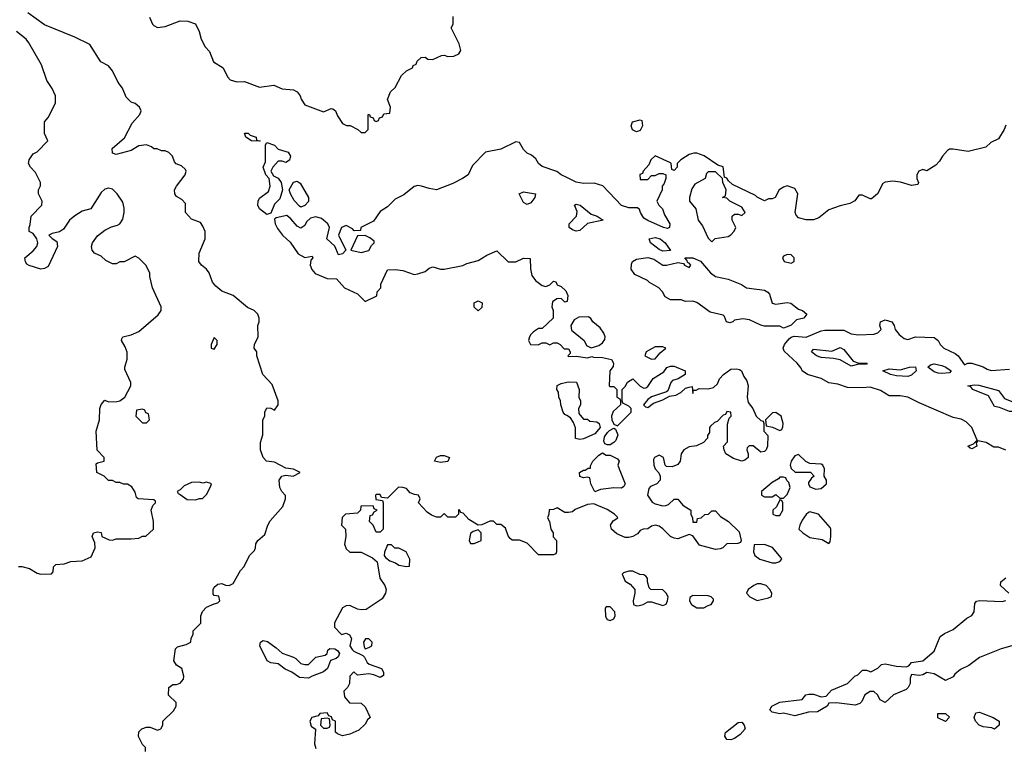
# Model space of a CAD drawing. Header units: inches. Extents: x 2380053 to 2584298, y 380219 to 546618.
# Tile 180 of 256: x 2447098 to 2452322, y 480326 to 484194. Entities that reach past the tile are written whole.
import ezdxf

# ---------------------------------------------------------------- set-up
doc = ezdxf.new("R2010")
doc.units = ezdxf.units.IN
doc.header["$MEASUREMENT"] = 0
doc.layers.add('C4448', color=7, linetype='Continuous')
doc.layers.add('C4458', color=7, linetype='Continuous')

msp = doc.modelspace()

# ---------------------------------------------------------------- linework, layer by layer
at = {"layer": 'C4448', "color": 2}
for points, elevation in [([(2447766, 480310), (2447766, 480330), (2447750, 480346), (2447728.4, 480388.4), (2447730, 480414), (2447746, 480430), (2447770, 480438), (2447790, 480438), (2447830, 480422), (2447846, 480430), (2447858, 480450), (2447858, 480470), (2447914.6, 480525.4), (2447928, 480550), (2447928, 480570), (2447888.4, 480608.4), (2447888.7, 480650), (2447910, 480664.7), (2447930, 480664.7), (2447948.7, 480671.3), (2447967.3, 480692.7), (2447968, 480710), (2447958, 480750), (2447930, 480768), (2447915.3, 480790), (2447925.2, 480854.8), (2447934.6, 480865.4), (2447982, 480878), (2448006, 480890), (2448008.4, 480911.6), (2448018, 480930), (2448018, 480950), (2448059, 480990), (2448059.6, 481030), (2448067.7, 481052.3), (2448090, 481074.8), (2448130, 481094), (2448150, 481098), (2448159, 481110), (2448154.6, 481134.6), (2448130, 481138), (2448125.2, 481145.2), (2448125.2, 481170), (2448130, 481182), (2448150, 481198), (2448170, 481202), (2448190, 481192), (2448210, 481191.3), (2448230, 481202), (2448268.7, 481270), (2448289, 481291), (2448318, 481350), (2448343.1, 481376.9), (2448349.1, 481390.9), (2448350, 481412), (2448362, 481430), (2448398.6, 481461.4), (2448414, 481510), (2448426.6, 481533.4), (2448494, 481610), (2448508.7, 481650), (2448508.4, 481668.4), (2448488, 481690), (2448478, 481710), (2448475.3, 481750), (2448489, 481770), (2448510, 481776), (2448548.4, 481771.6), (2448586, 481790), (2448550, 481808), (2448510, 481812.7), (2448450, 481846), (2448408, 481850), (2448389.1, 481869.1), (2448375.3, 481910), (2448375.3, 481950), (2448388, 481990), (2448388, 482070), (2448398, 482090), (2448398, 482110), (2448410, 482134), (2448430, 482132), (2448450, 482122), (2448468.7, 482150), (2448468.7, 482170), (2448438, 482258), (2448388.7, 482310), (2448355.3, 482410), (2448355.3, 482430), (2448342, 482450), (2448344, 482470), (2448364, 482510), (2448361.2, 482570), (2448369, 482590), (2448369, 482610), (2448362, 482630), (2448342, 482650), (2448306.6, 482666.6), (2448230, 482729), (2448170, 482753.2), (2448138.6, 482778.6), (2448120.9, 482800.9), (2448104, 482850), (2448089.4, 482869.4), (2448062, 482890), (2448049.3, 482909.3), (2448050, 482954), (2448082, 483030), (2448081.2, 483070), (2448070, 483098), (2448056.5, 483116.5), (2448010, 483135.3), (2447978, 483170), (2447978, 483218), (2447959, 483239), (2447930, 483255.3), (2447921.2, 483270), (2447919, 483290), (2447929.4, 483310.6), (2447975.3, 483370), (2447982, 483390), (2447978, 483398), (2447957.2, 483417.2), (2447928.9, 483428.9), (2447919, 483439), (2447908, 483470), (2447890, 483488), (2447870, 483498), (2447850, 483498), (2447827.3, 483507.3), (2447810, 483508), (2447798, 483518), (2447770, 483528.7), (2447730, 483524), (2447690, 483499), (2447610, 483478), (2447590, 483486), (2447588.7, 483510), (2447654, 483566), (2447695.1, 483644.9), (2447735.3, 483690), (2447742, 483710), (2447734, 483730), (2447710, 483748.7), (2447690, 483755.3), (2447662.5, 483782.5), (2447642.7, 483830), (2447620.5, 483860.5), (2447590, 483922), (2447570, 483948.7), (2447528.7, 483970), (2447470, 484062), (2447390, 484101.2), (2447230, 484166), (2447140.9, 484230)], 50), ([(2447786.4, 484206.4), (2447802, 484170), (2447810, 484162), (2447830, 484152), (2447870, 484158), (2447950, 484186.8), (2447990, 484186), (2448030, 484171.3), (2448050.6, 484130.6), (2448061, 484090), (2448082.8, 484050), (2448104.9, 484024.9), (2448126.8, 483970), (2448177.3, 483937.3), (2448200.7, 483890), (2448215.2, 483875.2), (2448250, 483864), (2448290, 483866), (2448370, 483836.3), (2448446.4, 483846.4), (2448490, 483826), (2448550, 483821), (2448570.6, 483810.6), (2448586, 483790), (2448591.1, 483771.1), (2448610, 483742), (2448710, 483704.7), (2448750, 483722), (2448759.6, 483719.6), (2448774, 483710), (2448783.6, 483683.6), (2448810, 483642), (2448832.7, 483632.7), (2448851.6, 483631.6), (2448891.6, 483611.6), (2448910, 483594), (2448930, 483594), (2448946, 483610), (2448946, 483690), (2448954, 483690), (2448958, 483678), (2448972.7, 483672.7), (2448978, 483658), (2448990, 483654), (2449002, 483658), (2449007.3, 483672.7), (2449022, 483678), (2449030, 483694), (2449062, 483698), (2449066, 483730), (2449048.7, 483770), (2449066, 483810), (2449090, 483834), (2449123.1, 483896.9), (2449150, 483922), (2449182, 483938), (2449186, 483950), (2449202, 483958), (2449207.3, 483972.7), (2449227.3, 483992.7), (2449250, 483994), (2449263.6, 483983.6), (2449290, 483982), (2449336.4, 484003.6), (2449350, 484004.7), (2449370, 483998), (2449400.4, 483999.6), (2449428.4, 484011.6), (2449438, 484030), (2449430, 484066), (2449388, 484150), (2449398, 484170), (2449398, 484210)], 50), ([(2447091.1, 481291.1), (2447108.9, 481291.1), (2447150, 481280.7), (2447190, 481256), (2447210, 481251), (2447267.3, 481252.7), (2447276.4, 481263.6), (2447278, 481290), (2447290, 481302), (2447334.6, 481305.4), (2447370, 481318), (2447430, 481321), (2447476.5, 481343.5), (2447498, 481390), (2447496.4, 481416.4), (2447482, 481450), (2447490, 481470.8), (2447510, 481476), (2447530, 481472), (2447534, 481450), (2447572.7, 481432.7), (2447590, 481432), (2447610, 481438), (2447690, 481438), (2447730, 481442), (2447750, 481452), (2447767.3, 481452.7), (2447808, 481490), (2447808.7, 481530), (2447795.3, 481590), (2447805.2, 481614.8), (2447818, 481630), (2447818, 481638), (2447810, 481646), (2447726, 481650), (2447718, 481658), (2447710, 481686), (2447693.6, 481713.6), (2447670, 481728), (2447648.9, 481728.9), (2447630, 481738), (2447610, 481738), (2447590, 481748), (2447570, 481748), (2447546, 481770), (2447508, 481790), (2447504, 481836), (2447510, 481842), (2447546, 481850), (2447546, 481870), (2447508.7, 481908.7), (2447504, 482010), (2447521.2, 482070), (2447522.7, 482130), (2447530, 482152), (2447550, 482174), (2447570, 482166), (2447613.2, 482166.8), (2447630, 482171.3), (2447655.3, 482190), (2447688, 482250), (2447687.3, 482267.3), (2447656.4, 482336.4), (2447655.3, 482350), (2447668.9, 482391.1), (2447668.9, 482428.9), (2447658, 482458), (2447638, 482490), (2447640.4, 482499.6), (2447646, 482510), (2447690, 482521), (2447730, 482538), (2447832.9, 482627.1), (2447848, 482650), (2447848.7, 482670), (2447802, 482770), (2447788, 482830), (2447788, 482850), (2447768, 482890), (2447730, 482928), (2447710, 482938), (2447651.6, 482908.4), (2447630, 482908.7), (2447610, 482898), (2447590, 482898), (2447554.6, 482914.6), (2447530, 482938), (2447494.6, 482954.6), (2447482, 482970), (2447479, 482990), (2447485.2, 483010), (2447510, 483046), (2447550, 483076), (2447585.6, 483094.4), (2447617.2, 483102.8), (2447629.1, 483110.9), (2447644.7, 483135.3), (2447653.2, 483170), (2447652.9, 483192.9), (2447644.7, 483224.7), (2447615.3, 483270), (2447590, 483294), (2447570, 483299), (2447550, 483293.2), (2447530, 483277.2), (2447476, 483190), (2447430, 483177), (2447390, 483152.7), (2447362.8, 483130), (2447330, 483082), (2447310, 483068), (2447270, 483059), (2447252, 483050), (2447270, 483032), (2447296, 483016), (2447298.8, 482990), (2447250, 482884), (2447230, 482872.7), (2447210, 482869.2), (2447148.7, 482888.7), (2447136.4, 482896.4), (2447128.4, 482908.4), (2447126, 482930), (2447170, 482966), (2447189, 482990), (2447194, 483010), (2447188.7, 483030), (2447170, 483058), (2447148, 483070), (2447148, 483090), (2447154, 483106), (2447159, 483150), (2447215.3, 483210), (2447218, 483230), (2447198, 483270), (2447198, 483290), (2447208, 483312), (2447208.7, 483330), (2447182, 483382), (2447155.3, 483410), (2447144, 483430), (2447149, 483450), (2447170, 483482), (2447190, 483492), (2447248, 483550), (2447229.1, 483589.1), (2447228.9, 483651.1), (2447250, 483674), (2447288.7, 483750), (2447288.9, 483788.9), (2447270, 483828), (2447241.2, 483870), (2447214.2, 483954.2), (2447146, 484070), (2447132.7, 484090), (2447081.2, 484130)], 54), ([(2450000, 483355.7), (2449971.3, 483370), (2449947.9, 483387.9), (2449870, 483414.8), (2449851, 483430), (2449835.9, 483455.9), (2449813.7, 483473.7), (2449790, 483484.7), (2449770, 483504.7), (2449750, 483542), (2449730, 483544.7), (2449650, 483506), (2449570, 483491.3), (2449500.2, 483419.8), (2449478, 483370), (2449448, 483350), (2449395.5, 483324.5), (2449310, 483290.6), (2449270, 483297.1), (2449230, 483310.5), (2449210, 483312.7), (2449190, 483307.7), (2449136.2, 483263.8), (2449090, 483241), (2449050, 483201), (2449010, 483176), (2448975.3, 483124.7), (2448908, 483090), (2448906, 483074), (2448872.7, 483072.7), (2448863.6, 483083.6), (2448830, 483102), (2448806, 483090), (2448788.7, 483050), (2448828.7, 482970), (2448810, 482951.3), (2448790, 482944.7), (2448770.8, 482990.8), (2448726.8, 483030), (2448742, 483090), (2448732, 483110), (2448699.1, 483139.1), (2448670, 483146.8), (2448640.2, 483139.8), (2448619, 483121), (2448610, 483102), (2448590, 483086.8), (2448570, 483098), (2448536.9, 483136.9), (2448514.8, 483154.8), (2448458, 483142), (2448450, 483134), (2448453.2, 483110), (2448465.1, 483085.1), (2448493.2, 483050), (2448532.9, 483012.9), (2448576, 482950), (2448610, 482932), (2448650, 482938), (2448654, 482930), (2448642.7, 482917.3), (2448639.3, 482890), (2448647.3, 482867.3), (2448665.6, 482845.6), (2448730, 482819.3), (2448778, 482818), (2448822, 482770), (2448890, 482738), (2448930, 482698), (2448992.7, 482727.3), (2448994, 482750), (2449014, 482770), (2449014, 482790), (2449050, 482866), (2449090, 482868), (2449130, 482862), (2449190, 482842), (2449210, 482844), (2449250, 482857.2), (2449270, 482875.3), (2449290, 482882), (2449330, 482869), (2449349.1, 482869.1), (2449448.9, 482888.9), (2449470, 482899), (2449530, 482915.3), (2449576.9, 482943.1), (2449630, 482966), (2449690, 482908), (2449730, 482908.7), (2449770, 482928), (2449806, 482926), (2449808.4, 482871.6), (2449815.3, 482835.3), (2449835.3, 482810), (2449870, 482782), (2449890, 482778), (2449910, 482786), (2449930, 482806), (2449942, 482802), (2449950, 482786), (2449970, 482778), (2449994.6, 482754.6), (2450000, 482742.9)], 46), ([(2450000, 482697.3), (2449990, 482694), (2449970, 482714), (2449948.4, 482711.6), (2449924, 482696), (2449922, 482670), (2449928.7, 482650), (2449928, 482610), (2449870, 482554), (2449850, 482554), (2449823.1, 482536.9), (2449810, 482522), (2449802, 482510), (2449798, 482490), (2449808, 482470), (2449848.4, 482468.4), (2449870, 482478), (2449890, 482478), (2449910, 482468.7), (2449930, 482478), (2449950, 482478), (2449966, 482470), (2449987.3, 482447.3), (2450000, 482446.6)], 46), ([(2450000, 482092.2), (2449990, 482098), (2449982, 482110), (2449968.7, 482150), (2449968, 482170), (2449958, 482190), (2449956.4, 482216.4), (2449948, 482230), (2449948.7, 482251.3), (2449970, 482262), (2450000, 482269)], 46), ([(2450000, 481578), (2449990, 481578), (2449950, 481602), (2449930, 481594), (2449907.3, 481592.7), (2449906, 481570), (2449898, 481550), (2449908, 481530), (2449915.3, 481490), (2449928, 481470), (2449928.4, 481448.4), (2449946, 481430), (2449946, 481370), (2449942, 481358), (2449930, 481354), (2449850, 481354), (2449790, 481416), (2449750, 481431), (2449710, 481432), (2449699.6, 481439.6), (2449690, 481454), (2449675.3, 481495.3), (2449650, 481514), (2449630, 481514), (2449611.6, 481531.6), (2449591.6, 481531.6), (2449550, 481512), (2449530, 481511.3), (2449481, 481541), (2449450, 481574), (2449438, 481578), (2449430, 481594), (2449426, 481590), (2449426, 481570), (2449410, 481554), (2449370, 481554), (2449350, 481572), (2449330, 481554), (2449310, 481554), (2449283.6, 481563.6), (2449259.6, 481579.6), (2449214, 481630), (2449222, 481650), (2449214, 481670), (2449192.7, 481672.7), (2449170, 481682), (2449150, 481704.7), (2449130, 481711.3), (2449108, 481712), (2449050, 481654), (2449018, 481658), (2449010, 481674), (2448990, 481674), (2448986, 481670), (2448987.3, 481647.3), (2449022, 481642), (2449026, 481630), (2449026, 481490), (2449010, 481474), (2448990, 481474), (2448974, 481510), (2448954, 481530), (2448958, 481562), (2448970, 481566), (2448978, 481582), (2448994, 481590), (2448978, 481598), (2448972.7, 481612.7), (2448908, 481612), (2448906, 481590), (2448890, 481574), (2448826, 481570), (2448809, 481551), (2448806, 481510), (2448826, 481490), (2448828, 481450), (2448822, 481410), (2448830, 481386), (2448850, 481368), (2448910, 481368), (2448970, 481338), (2448995.3, 481315.3), (2449009.2, 481230), (2449035.3, 481190), (2449042, 481170), (2449038, 481150), (2449020.4, 481119.6), (2448936.5, 481063.5), (2448910, 481061), (2448890, 481064.7), (2448850, 481084.7), (2448830, 481082), (2448810, 481072), (2448768.4, 480991.6), (2448768.9, 480968.9), (2448806, 480930), (2448830, 480938), (2448848.4, 480928.4), (2448858, 480910), (2448849.2, 480870), (2448862, 480850), (2448870, 480842), (2448919, 480819), (2448928, 480810), (2448941.2, 480781.2), (2448952.7, 480772.7), (2449018, 480750), (2449028, 480730), (2449027.3, 480712.7), (2449010, 480702), (2448976.9, 480716.9), (2448950, 480722), (2448890, 480714), (2448870, 480732), (2448848.7, 480710), (2448848, 480670), (2448838, 480650), (2448818, 480630), (2448820.4, 480600.4), (2448848.4, 480568.4), (2448910, 480566), (2448930, 480546), (2448958, 480490), (2448943.1, 480476.9), (2448930, 480454), (2448896.4, 480423.6), (2448850, 480402), (2448810, 480392), (2448783.6, 480403.6), (2448772.7, 480412.7), (2448774, 480470), (2448758, 480478), (2448752.7, 480492.7), (2448738, 480498), (2448730, 480514), (2448690, 480512), (2448682, 480498), (2448648, 480490), (2448638, 480470), (2448644.7, 480444.7), (2448667.3, 480427.3), (2448662, 480350), (2448670, 480326)], 46)]:
    msp.add_lwpolyline(points, dxfattribs=dict(at, elevation=elevation))
for points, elevation in [([(2448370, 483549), (2448328, 483550), (2448298, 483570), (2448290, 483592), (2448310, 483592), (2448321, 483581), (2448352, 483570), (2448354, 483554), (2448374, 483550)], 46), ([(2448510, 483435.3), (2448490, 483442), (2448470, 483442), (2448441, 483410), (2448431.3, 483390), (2448445.4, 483365.4), (2448470, 483352), (2448486, 483330), (2448492, 483290), (2448477.3, 483242.7), (2448450, 483215.3), (2448430, 483166), (2448410, 483159), (2448370, 483189.3), (2448361.6, 483210), (2448362.4, 483230), (2448370, 483246.8), (2448417.7, 483282.3), (2448427.3, 483310), (2448422, 483350), (2448404, 483370), (2448389.3, 483410), (2448401.5, 483438.5), (2448402, 483530), (2448410, 483542), (2448450, 483526.8), (2448470, 483506), (2448522, 483490), (2448534, 483470), (2448530, 483448)], 46), ([(2448590, 483198), (2448583.1, 483203.1), (2448554.6, 483234.6), (2448535.3, 483270), (2448528, 483290), (2448550, 483331.3), (2448570, 483336), (2448586.4, 483326.4), (2448631, 483250), (2448630.7, 483229.3), (2448610, 483208)], 46), ([(2449790, 483212.7), (2449770, 483224), (2449748, 483270), (2449770, 483280.7), (2449834, 483270), (2449831, 483250), (2449810, 483220.9)], 42), ([(2448930, 483048), (2448890, 483046), (2448854, 482970), (2448910, 482958.8), (2448950, 482967.7), (2448964.7, 482995.3), (2448978, 483010), (2448978, 483018), (2448956.4, 483036.4)], 46), ([(2449530, 482648.7), (2449510, 482668), (2449508.7, 482690), (2449530, 482702), (2449552, 482690), (2449550, 482666)], 46), ([(2448130, 482506), (2448114, 482470), (2448114, 482450), (2448130, 482444.7), (2448146, 482470), (2448146, 482490)], 54), ([(2447750, 482126), (2447718, 482122), (2447714, 482090), (2447750, 482054), (2447770, 482054), (2447786, 482070), (2447782, 482102), (2447767.3, 482107.3), (2447762, 482122)], 54), ([(2449330, 481843.7), (2449298, 481850), (2449310, 481871), (2449330, 481881), (2449350, 481881), (2449378, 481870), (2449370, 481849.3)], 46), ([(2448090, 481739), (2448070, 481734), (2448050, 481739), (2448010, 481737.2), (2447970, 481719), (2447950, 481698), (2447934, 481690), (2447938, 481678), (2447950, 481674), (2447986.8, 481646.8), (2448030, 481644.7), (2448052.7, 481652.7), (2448067.3, 481652.7), (2448090, 481674), (2448110, 481714), (2448115.3, 481730), (2448112.7, 481732.7)], 54), ([(2449530, 481486), (2449503.6, 481476.4), (2449490, 481466), (2449482, 481430), (2449490, 481414), (2449510, 481414), (2449530, 481422), (2449546, 481430), (2449546, 481470)], 46), ([(2449070, 481406), (2449050, 481406), (2449032.7, 481367.3), (2449032, 481350), (2449039.6, 481339.6), (2449062, 481322), (2449091, 481311), (2449110, 481298), (2449150, 481292), (2449166, 481294), (2449168, 481330), (2449148.4, 481368.4), (2449110, 481388), (2449088.4, 481388.4)], 46), ([(2448610, 480771.3), (2448630, 480771.3), (2448669, 480811), (2448718.6, 480821.4), (2448728.7, 480830), (2448733.2, 480846.8), (2448743.2, 480856.8), (2448770, 480854.8), (2448784.9, 480844.9), (2448794.8, 480830), (2448787.5, 480812.5), (2448776.4, 480803.6), (2448747.1, 480792.9), (2448730.5, 480749.5), (2448710, 480732.7), (2448650, 480708.7), (2448630, 480699.3), (2448582, 480702), (2448542, 480730), (2448506, 480746), (2448470, 480775.1), (2448430, 480780.9), (2448411.5, 480791.5), (2448371.8, 480870), (2448376, 480890), (2448390, 480898.4), (2448412.7, 480892.7), (2448459.3, 480859.3), (2448490, 480830.7), (2448550.6, 480810.6), (2448563.4, 480803.4), (2448590, 480776)], 46), ([(2448950, 480908), (2448932.7, 480907.3), (2448922, 480890), (2448925.4, 480865.4), (2448930, 480854), (2448950, 480862), (2448966, 480870), (2448968, 480890)], 46), ([(2448730, 480486), (2448698, 480482), (2448694, 480450), (2448710, 480434), (2448730, 480434), (2448742, 480438), (2448746, 480450), (2448742, 480482)], 46)]:
    msp.add_lwpolyline(points, close=True, dxfattribs=dict(at, elevation=elevation))
at = {"layer": 'C4458', "color": 2}
for points, elevation in [([(2450370, 483598), (2450349.3, 483609.3), (2450342, 483630), (2450349.3, 483650.7), (2450390, 483662), (2450398, 483658), (2450402, 483630), (2450390, 483606)], 46), ([(2450790, 483386), (2450750, 483386), (2450742, 483378), (2450734, 483350), (2450679.8, 483320.2), (2450663.5, 483296.5), (2450651.3, 483250), (2450652, 483230), (2450684.7, 483190), (2450698, 483130), (2450719.8, 483099.8), (2450750, 483034), (2450770, 483014), (2450788.4, 483031.6), (2450856.4, 483043.6), (2450870, 483052), (2450888.9, 483071.1), (2450898, 483090), (2450878, 483130), (2450878, 483150), (2450890, 483162), (2450910, 483162), (2450930, 483154), (2450946, 483170), (2450930, 483198), (2450866, 483230), (2450850, 483246), (2450826, 483250), (2450842, 483258), (2450846, 483290), (2450828, 483330), (2450826, 483350)], 46), ([(2450050, 483072), (2450030, 483078), (2450013.2, 483090), (2450012.7, 483110), (2450052.3, 483150), (2450055.5, 483175.5), (2450042, 483210), (2450050, 483214.8), (2450071, 483210), (2450130, 483160.7), (2450162, 483150), (2450194, 483130), (2450110, 483112.7), (2450070, 483074.5)], 42), ([(2450510, 482965.2), (2450490, 482973.2), (2450444, 483010), (2450438, 483030), (2450470, 483037), (2450496.3, 483030), (2450523, 483010), (2450550, 482968.7)], 42), ([(2450530, 482890.8), (2450590, 482904), (2450618.8, 482898.8), (2450624.7, 482890), (2450650, 482878), (2450659, 482890), (2450650, 482902), (2450643.1, 482903.1), (2450638, 482918), (2450626, 482930), (2450670, 482930.5), (2450710, 482912.4), (2450763, 482850), (2450790, 482830.6), (2450856.8, 482816.8), (2450927.7, 482787.7), (2450954, 482770), (2451050, 482758), (2451067.3, 482747.3), (2451075.9, 482735.9), (2451090, 482688.7), (2451110, 482684.2), (2451170, 482693), (2451188.7, 482688.7), (2451230, 482657.3), (2451250.3, 482650.3), (2451274, 482630), (2451258, 482610), (2451219.9, 482600.1), (2451190, 482571.5), (2451170, 482563), (2451150, 482556.9), (2451130, 482567.6), (2451050, 482567), (2451030, 482572), (2450970, 482600.9), (2450934.8, 482605.2), (2450890, 482598), (2450882, 482590), (2450864.7, 482584.7), (2450848, 482590), (2450838, 482618), (2450830, 482626), (2450760.9, 482640.9), (2450690, 482693.2), (2450670, 482699), (2450630, 482698), (2450607.3, 482707.3), (2450550, 482706), (2450523.1, 482723.1), (2450508, 482750), (2450488.7, 482770), (2450439, 482799), (2450428, 482810), (2450360.9, 482840.9), (2450341.2, 482870), (2450343.2, 482896.8), (2450349.4, 482910.6), (2450370, 482922.8), (2450430, 482931), (2450462, 482922), (2450510, 482891)], 42), ([(2451170, 482948), (2451150, 482938), (2451144.7, 482930), (2451154, 482910), (2451190, 482902), (2451206, 482910), (2451206, 482930), (2451190, 482946)], 46), ([(2450116.4, 482616.4), (2450064.7, 482615.3), (2450039.6, 482600.4), (2450022, 482570), (2450025.4, 482545.4), (2450092, 482490), (2450104.7, 482464.7), (2450130, 482452), (2450170, 482464.7), (2450190, 482478), (2450203.1, 482496.9), (2450204, 482510), (2450197.2, 482530), (2450177.5, 482557.5), (2450138, 482590), (2450128.4, 482608.4)], 46), ([(2450510, 482458), (2450470, 482458), (2450422, 482430), (2450414, 482410), (2450450, 482392), (2450470, 482394), (2450495.3, 482424.7), (2450526, 482450)], 46), ([(2451510, 482354), (2451450, 482387.6), (2451415.5, 482395.5), (2451350, 482400.7), (2451325.2, 482410), (2451299, 482430), (2451310, 482444.7), (2451406, 482434), (2451450, 482453.4), (2451470, 482442.8), (2451520.5, 482380.5), (2451550, 482370.6), (2451594, 482370), (2451590, 482366), (2451550, 482366)], 38), ([(2451810, 482299.5), (2451750, 482303.7), (2451718, 482310), (2451678, 482330), (2451710, 482340.7), (2451770, 482334.9), (2451818, 482350), (2451850.3, 482350.3), (2451853.4, 482330), (2451830, 482307)], 38), ([(2451990, 482315.1), (2451970, 482318), (2451950, 482324.5), (2451915.3, 482350), (2451930, 482361), (2451950, 482366.8), (2451990, 482358), (2452011, 482350), (2452038.8, 482330), (2452030, 482319)], 38), ([(2452350, 482114), (2452295.9, 482135.9), (2452270, 482140.9), (2452237.7, 482197.7), (2452155.3, 482230), (2452144.7, 482244.7), (2452128.7, 482250), (2452163.9, 482256.1), (2452185.6, 482254.4), (2452290, 482224.9), (2452322.9, 482182.9), (2452370, 482163.8), (2452381.3, 482150), (2452387.7, 482130), (2452382, 482118), (2452370, 482114.5)], 38), ([(2451110, 482108), (2451092.7, 482107.3), (2451054, 482070), (2451058, 482038), (2451091.6, 482031.6), (2451130, 482014), (2451142, 482018), (2451147.3, 482032.7), (2451148, 482050), (2451138, 482090)], 46), ([(2450216.4, 481936.4), (2450202, 481942), (2450196.4, 481956.4), (2450200.9, 481979.1), (2450217, 482003), (2450226.3, 482013.7), (2450250, 482024.7), (2450259.8, 482019.8), (2450270.7, 481990), (2450260.7, 481959.3), (2450250, 481949), (2450230, 481937.2)], 46), ([(2450210, 481882), (2450230, 481882), (2450270, 481862), (2450278, 481850), (2450272, 481830), (2450278, 481810), (2450311, 481730), (2450303.6, 481716.4), (2450290, 481708), (2450250, 481708.7), (2450179.6, 481700.4), (2450150, 481688), (2450128, 481730), (2450122, 481762), (2450110, 481766), (2450090, 481762), (2450070, 481768.7), (2450068.7, 481790), (2450090, 481802), (2450098, 481802), (2450114, 481814), (2450126, 481814), (2450126, 481826), (2450138, 481850), (2450170, 481882), (2450190, 481894)], 46), ([(2451230, 481886), (2451210, 481878), (2451191.3, 481850), (2451184.7, 481830), (2451191.6, 481811.6), (2451212.7, 481792.7), (2451292.7, 481792.7), (2451312, 481770), (2451299.6, 481760.4), (2451283.6, 481736.4), (2451282, 481730), (2451290, 481714), (2451322, 481702), (2451350, 481706), (2451378, 481730), (2451378, 481750), (2451366, 481770), (2451368, 481810), (2451358, 481830), (2451350, 481835.3), (2451290, 481838), (2451268.9, 481848.9)], 46), ([(2451150, 481766), (2451130, 481766), (2451123.6, 481756.4), (2451090, 481738), (2451034, 481690), (2451034, 481670), (2451050, 481662), (2451090, 481662), (2451110, 481674), (2451130, 481654), (2451150, 481654), (2451170, 481674), (2451186, 481710), (2451178, 481738), (2451167.3, 481747.3), (2451162, 481762)], 46), ([(2451130, 481646), (2451112.7, 481607.3), (2451094, 481590), (2451094, 481570), (2451110, 481562), (2451130, 481562), (2451146, 481590), (2451146, 481630), (2451142, 481642)], 46), ([(2451290, 481582), (2451282, 481578), (2451270, 481568), (2451250, 481538), (2451236, 481510), (2451232, 481490), (2451252, 481470), (2451290, 481444.7), (2451354.8, 481434.8), (2451390, 481414), (2451398, 481422), (2451402, 481450), (2451402, 481490), (2451398, 481498), (2451335.3, 481570)], 46), ([(2451050, 481408.7), (2450994, 481406), (2450991.3, 481370), (2450998, 481350), (2451024.7, 481330), (2451090, 481311), (2451110, 481311.3), (2451130, 481318), (2451142, 481330), (2451138, 481338), (2451092.5, 481392.5)], 46), ([(2450350, 481266), (2450330, 481266), (2450302, 481258), (2450294, 481250), (2450310, 481214), (2450336.9, 481196.9), (2450362, 481170), (2450362, 481150), (2450352, 481110), (2450354, 481090), (2450370, 481082), (2450383.6, 481083.6), (2450406, 481090), (2450430, 481104.7), (2450450, 481104.7), (2450510, 481084.7), (2450528.4, 481091.6), (2450535.3, 481110), (2450538, 481130), (2450528, 481150), (2450510, 481168), (2450446, 481170), (2450438, 481178), (2450428, 481210), (2450428, 481230), (2450420.4, 481240.4), (2450410, 481248), (2450388.4, 481248.4)], 46), ([(2451030, 481199), (2451010, 481199), (2450992, 481190), (2450962, 481170), (2450954, 481150), (2450972, 481130), (2451010, 481111.3), (2451070, 481124.7), (2451087.3, 481132.7), (2451088, 481150), (2451078, 481170), (2451058, 481190)], 46), ([(2450670, 481138), (2450652.7, 481127.3), (2450652, 481110), (2450662, 481090), (2450690, 481072), (2450728.4, 481071.6), (2450750, 481084.7), (2450766, 481090), (2450778, 481110), (2450778, 481118), (2450766, 481130), (2450750, 481135.3)], 46), ([(2450230, 481078), (2450210, 481078), (2450204.7, 481070), (2450205.4, 481025.4), (2450214, 481010), (2450230, 481004.7), (2450250, 481014), (2450258, 481030), (2450255.3, 481050)], 46), ([(2452010, 480468.7), (2451968.9, 480488.9), (2451968.7, 480511.3), (2452010, 480511.3), (2452031.1, 480491.1)], 42), ([(2452270, 480428.7), (2452255.3, 480435.3), (2452210, 480441.2), (2452188.7, 480450), (2452168.7, 480470), (2452162, 480490), (2452170, 480514), (2452190, 480518), (2452208.4, 480511.6), (2452262, 480490), (2452294, 480470), (2452294, 480450)], 42), ([(2450870, 480372.3), (2450850, 480374), (2450839.3, 480390), (2450842.7, 480410), (2450910, 480462.8), (2450930, 480464.7), (2450941, 480450), (2450946, 480430), (2450920.5, 480399.5), (2450890, 480378)], 42)]:
    msp.add_lwpolyline(points, close=True, dxfattribs=dict(at, elevation=elevation))
for points, elevation in [([(2452330, 483634), (2452321.2, 483610), (2452290, 483562), (2452250, 483541), (2452223.1, 483516.9), (2452130, 483494.8), (2452050, 483506), (2452030, 483506), (2452020.2, 483499.8), (2451994, 483470), (2451978, 483442), (2451958, 483422), (2451910, 483392), (2451890, 483398), (2451868, 483390), (2451858, 483370), (2451858, 483350), (2451866, 483330), (2451862, 483318), (2451830, 483314), (2451771.3, 483331.3), (2451730, 483336), (2451688.9, 483331.1), (2451676.4, 483323.6), (2451648, 483270), (2451616.4, 483243.6), (2451610, 483242), (2451570, 483262), (2451550, 483262), (2451528.7, 483231.3), (2451502, 483218), (2451450, 483206), (2451390, 483184.7), (2451337.2, 483142.8), (2451310, 483131.3), (2451270, 483131.3), (2451230, 483142), (2451216.9, 483156.9), (2451211.3, 483170), (2451226, 483270), (2451210, 483298), (2451170, 483311.3), (2451150, 483304.7), (2451128, 483290), (2451106, 483250), (2451090, 483242), (2451070, 483242), (2451050, 483232), (2451010, 483252), (2451001, 483261), (2450879.6, 483319.6), (2450858, 483338), (2450850, 483352), (2450838, 483358), (2450830, 483412), (2450802, 483422), (2450730, 483471), (2450690, 483486), (2450674.6, 483485.4), (2450650, 483478), (2450606, 483450), (2450586, 483430), (2450586, 483410), (2450570, 483394), (2450558, 483398), (2450554, 483430), (2450550, 483434), (2450468.9, 483471.1), (2450446, 483450), (2450436.4, 483423.6), (2450406, 483390), (2450402, 483378), (2450388.4, 483371.6), (2450390, 483346), (2450430, 483346), (2450450, 483366), (2450470, 483366), (2450490, 483378), (2450510, 483378), (2450526, 483370), (2450526, 483350), (2450516.4, 483323.6), (2450506, 483310), (2450506, 483290), (2450478, 483230), (2450488, 483210), (2450508, 483190), (2450518, 483158), (2450548, 483110), (2450546, 483090), (2450534, 483086), (2450514, 483090), (2450430, 483127.3), (2450410, 483141), (2450391.3, 483170), (2450386.4, 483186.4), (2450374.8, 483194.8), (2450330, 483194.8), (2450290, 483207.7), (2450191.3, 483311.3), (2450145.4, 483325.4), (2450090, 483324), (2450050, 483330.8), (2450000, 483355.7)], 46), ([(2450000, 482742.9), (2450006, 482730), (2450002, 482698), (2450000, 482697.3)], 46), ([(2452330, 481909.2), (2452290, 481925.2), (2452265.2, 481925.2), (2452226, 481950), (2452182, 481958), (2452172.7, 481947.3), (2452176, 481930), (2452150, 481915.3), (2452140.2, 481920.2), (2452128.7, 481930), (2452158, 481942), (2452178, 481962), (2452150, 482028.7), (2452118.6, 482058.6), (2452092.5, 482072.5), (2452050, 482082.7), (2451870, 482159.3), (2451810, 482189.4), (2451770, 482198), (2451710, 482197.2), (2451664.7, 482224.7), (2451610, 482244), (2451570, 482239), (2451490, 482241.2), (2451439.3, 482259.3), (2451390, 482266), (2451350, 482289.2), (2451278, 482310), (2451249.5, 482329.5), (2451244, 482344), (2451222, 482370), (2451154, 482434), (2451149, 482450), (2451156.2, 482470), (2451180, 482500), (2451190.9, 482509.1), (2451206.6, 482513.4), (2451270, 482508.9), (2451350, 482542.4), (2451370, 482545.5), (2451470, 482546), (2451510, 482526.8), (2451550, 482521), (2451630, 482524.7), (2451650, 482532), (2451668, 482550), (2451662, 482570), (2451665.2, 482590), (2451690, 482600.7), (2451724.7, 482590), (2451738, 482570), (2451742, 482550), (2451763.5, 482523.5), (2451790, 482501), (2451810, 482496), (2451850, 482510.7), (2451950, 482506), (2451970, 482491), (2451981, 482470), (2452001, 482450), (2452061.6, 482421.6), (2452076, 482410), (2452110, 482362), (2452128.7, 482371.3), (2452150, 482371), (2452210, 482351.3), (2452230, 482338), (2452251.1, 482331.1), (2452350, 482338)], 42), ([(2450000, 482446.6), (2450010, 482446), (2450018, 482430), (2450018, 482422), (2450006, 482410), (2450010, 482406), (2450050, 482408), (2450110, 482398), (2450134, 482406), (2450142, 482402), (2450190, 482401.2), (2450238, 482390), (2450248, 482370), (2450247.3, 482352.7), (2450228, 482330), (2450226, 482250), (2450230, 482246), (2450250, 482246), (2450266, 482230), (2450266, 482190), (2450282, 482182), (2450286, 482170), (2450286, 482150), (2450246, 482114), (2450237.2, 482090), (2450239, 482070), (2450250, 482046), (2450270, 482038), (2450342, 482110), (2450342, 482130), (2450330, 482142), (2450298, 482158), (2450294, 482170), (2450294, 482230), (2450310, 482246), (2450322, 482270), (2450350, 482288), (2450390, 482248), (2450410, 482238), (2450419.6, 482240.4), (2450430, 482246), (2450458, 482290), (2450515.3, 482324.7), (2450531.6, 482348.4), (2450550, 482354), (2450570, 482354), (2450628, 482330), (2450628, 482310), (2450591.8, 482288.2), (2450561.5, 482278.5), (2450552.3, 482267.7), (2450536.5, 482223.5), (2450530, 482218), (2450450, 482192), (2450430, 482178), (2450408, 482150), (2450418, 482138), (2450430, 482135.3), (2450461, 482159), (2450510, 482175.3), (2450544.7, 482195.3), (2450578.8, 482201.2), (2450604.9, 482215.1), (2450630, 482237.2), (2450650, 482244), (2450666, 482246), (2450670, 482209), (2450672.7, 482227.3), (2450687.3, 482227.3), (2450703.6, 482236.4), (2450750, 482234.5), (2450778.5, 482241.5), (2450799.8, 482260.2), (2450810, 482288), (2450831.3, 482310), (2450870, 482339), (2450900.2, 482340.2), (2450917.2, 482337.2), (2450928, 482330), (2450940.2, 482300.2), (2450956.4, 482276.4), (2450962, 482250), (2450957.2, 482190), (2450962, 482162), (2450988, 482130), (2451006, 482090), (2451030, 482066), (2451042, 482062), (2451046, 482050), (2451046, 482010), (2451067.3, 481987.3), (2451066, 481930), (2451058, 481910), (2451050, 481902), (2451030, 481898), (2450990, 481932), (2450968.4, 481931.6), (2450958, 481922), (2450955.3, 481910), (2450962, 481890), (2450962, 481870), (2450944.7, 481855.3), (2450928.9, 481851.1), (2450885.2, 481865.2), (2450844.7, 481890), (2450836, 481910), (2450832, 481930), (2450852.7, 481952.7), (2450852.7, 482047.3), (2450862, 482078), (2450872, 482090), (2450871.1, 482111.1), (2450850, 482114), (2450842, 482098), (2450830, 482094), (2450799, 482061), (2450784.7, 482055.3), (2450763.1, 482036.9), (2450758, 482030), (2450758, 482002), (2450747.3, 481987.3), (2450747.3, 481972.7), (2450726, 481950), (2450688.7, 481931.3), (2450650, 481926), (2450622, 481910), (2450608, 481890), (2450602, 481850), (2450590, 481832), (2450560.4, 481819.6), (2450530, 481822), (2450522, 481830), (2450514, 481870), (2450490, 481882), (2450466, 481870), (2450460.4, 481859.6), (2450462, 481830), (2450468.7, 481810), (2450488.9, 481788.9), (2450495.3, 481770), (2450495.3, 481750), (2450478, 481730), (2450444.7, 481715.3), (2450435.3, 481704.7), (2450428.7, 481670), (2450453.2, 481633.2), (2450470, 481624), (2450510, 481614), (2450525.4, 481614.6), (2450539.8, 481620.2), (2450570, 481648), (2450590, 481648), (2450616.4, 481616.4), (2450658, 481590), (2450658, 481570), (2450668, 481550), (2450670, 481526), (2450690, 481526), (2450694, 481546), (2450714, 481550), (2450732.7, 481567.3), (2450751.6, 481568.4), (2450770, 481586), (2450790, 481586), (2450816.4, 481556.4), (2450858, 481530), (2450914.6, 481474.6), (2450926, 481430), (2450922, 481418), (2450907.3, 481412.7), (2450850, 481411.3), (2450828.9, 481391.1), (2450814.6, 481385.4), (2450790, 481381), (2450704.9, 481404.9), (2450670, 481454), (2450650, 481462), (2450590, 481438), (2450570, 481442), (2450550, 481451.3), (2450510, 481491), (2450490, 481504.7), (2450470.7, 481510.7), (2450450, 481504.7), (2450430, 481492), (2450406, 481490), (2450390, 481482), (2450376, 481464), (2450350, 481451), (2450330, 481444.7), (2450310, 481446), (2450265.2, 481465.2), (2450238, 481490), (2450232, 481510), (2450246, 481534), (2450270.8, 481549.2), (2450270, 481554), (2450254, 481570), (2450214.4, 481594.4), (2450143.6, 481623.6), (2450110, 481621), (2450045.6, 481594.4), (2450030, 481582), (2450010, 481578), (2450000, 481578)], 46), ([(2450000, 482269), (2450010, 482271.3), (2450052, 482270), (2450066, 482230), (2450064.7, 482190), (2450074, 482170), (2450074, 482150), (2450062, 482130), (2450063.6, 482103.6), (2450090, 482074), (2450110, 482074), (2450123.6, 482063.6), (2450159.6, 482059.6), (2450172, 482050), (2450178, 482030), (2450150, 481995.3), (2450090, 481969.2), (2450070, 481965.2), (2450046, 481970), (2450047.3, 482027.3), (2450036.4, 482056.4), (2450020.4, 482080.4), (2450000, 482092.2)], 46), ([(2452346, 481150), (2452301.2, 481190), (2452304, 481210), (2452329.4, 481230.6)], 42), ([(2452362, 480870), (2452305.2, 480854.8), (2452190, 480808.7), (2452133.7, 480766.3), (2452090, 480744), (2452059.8, 480720.2), (2452050, 480706), (2452010, 480686), (2451950, 480721.2), (2451911.1, 480728.9), (2451890, 480717.2), (2451870, 480712.7), (2451830, 480719), (2451821.6, 480698.4), (2451822.8, 480670), (2451811.1, 480648.9), (2451801, 480639), (2451734, 480610), (2451690, 480568.7), (2451663.1, 480583.1), (2451648, 480610), (2451630, 480628), (2451610, 480628), (2451582, 480610), (2451565.4, 480574.6), (2451556, 480564), (2451530, 480555.3), (2451431.6, 480568.4), (2451390, 480566), (2451382, 480550), (2451330, 480519.3), (2451282, 480518), (2451210, 480499.3), (2451150, 480513.2), (2451130, 480509.2), (2451090, 480518), (2451078, 480530), (2451089, 480550), (2451130, 480570.8), (2451250, 480586), (2451268.7, 480610), (2451285.4, 480614.6), (2451310, 480614.4), (2451350, 480599.1), (2451376.5, 480603.5), (2451404.9, 480635.1), (2451489, 480670), (2451528.7, 480710), (2451544, 480716), (2451570, 480742), (2451590, 480742), (2451612.7, 480732.7), (2451650, 480751.3), (2451670, 480771), (2451690, 480774.8), (2451750, 480762.8), (2451801.2, 480758.8), (2451815.1, 480764.9), (2451830, 480781), (2451890, 480791.3), (2451950, 480842), (2451980.9, 480919.1), (2452003.7, 480936.3), (2452050, 480957.3), (2452123.2, 481016.8), (2452150, 481032), (2452162, 481050), (2452165.6, 481094.4), (2452173.2, 481106.8), (2452190, 481110.8), (2452310, 481105.5), (2452330, 481110.6)], 42)]:
    msp.add_lwpolyline(points, dxfattribs=dict(at, elevation=elevation))

doc.saveas('drawing.dxf')
